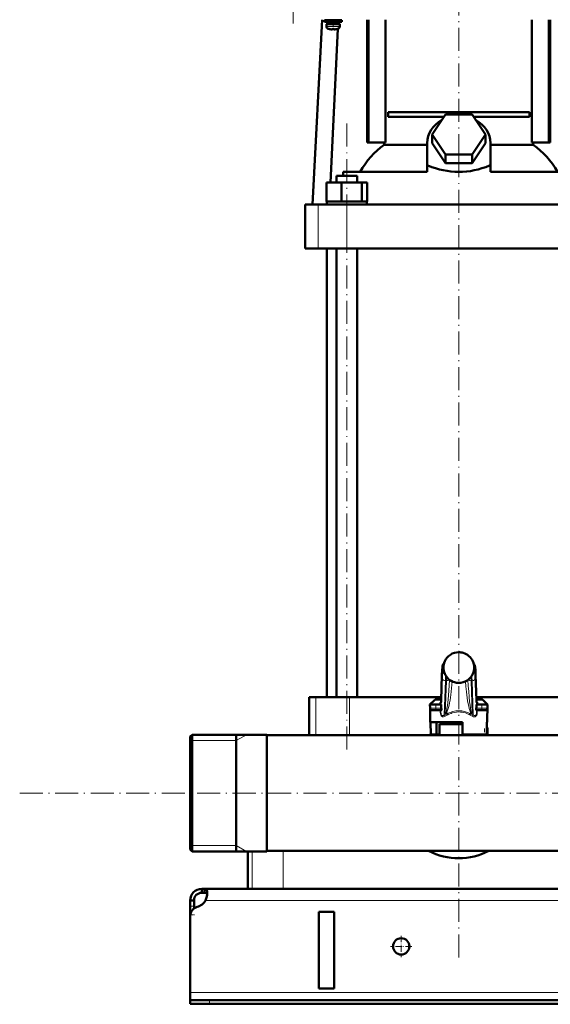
# Model space of a CAD drawing. Extents: x -1351 to 1763, y -1300 to 612.
# Tile 35 of 81: x -427 to -151, y -276 to 238. Entities that reach past the tile are written whole.
import ezdxf

# ---------------------------------------------------------------- set-up
doc = ezdxf.new("R2010")
doc.units = 0
doc.linetypes.add('DASHDOT', pattern=[18.5, 12, -3, 0.5, -3])

msp = doc.modelspace()

# ---------------------------------------------------------------- linework, layer by layer
at = {"color": 7, "linetype": 'DASHDOT', "lineweight": 18}
for p, q in [((-284.69, 428.1), (-284.69, 236.05)), ((-198.4, 166.28), (-198.4, 244.6)), ((-256.73, -142.63), (-256.73, 183.89)), ((-198.4, -251.13), (-198.4, 177.39)), ((-427.25, -165.42), (638.95, -165.42))]:
    msp.add_line(p, q, dxfattribs=at)
at = {"color": 7, "lineweight": 50}
for p, q in [((-269.59, 238.08), (-274.64, 141.68)), ((-263.9, 237.83), (-268.4, 237.83)), ((-268.4, 237.03), (-268.4, 237.83)), ((-263.9, 237.03), (-268.4, 237.03)), ((-263.9, 236.93), (-267.05, 236.93)), ((-267.05, 235.83), (-267.05, 236.93)), ((-265.9, 237.83), (-265.9, 238.08)), ((-265.9, 236.93), (-265.9, 237.03)), ((-263.9, 237.83), (-259.4, 237.83)), ((-263.9, 237.03), (-259.4, 237.03)), ((-260.75, 236.93), (-263.9, 236.93)), ((-261.9, 238.08), (-261.9, 237.83)), ((-261.9, 237.03), (-261.9, 236.93)), ((-261.31, 237.03), (-261.31, 236.93)), ((-261.26, 238.08), (-261.27, 237.83)), ((-260.75, 236.93), (-260.75, 235.83)), ((-259.4, 237.03), (-259.4, 237.83)), ((-246.08, 174.08), (-246.08, 238.08)), ((-245.37, 174.08), (-245.37, 238.08)), ((-236.52, 174.08), (-236.52, 238.08)), ((-160.28, 238.08), (-160.28, 174.08)), ((-151.42, 174.08), (-151.42, 238.08)), ((-150.72, 238.08), (-150.72, 174.08)), ((-267.4, 235.73), (-263.9, 235.73)), ((-267.4, 234.6), (-267.4, 235.73)), ((-263.9, 235.83), (-267.05, 235.83)), ((-265.9, 235.73), (-265.9, 235.83)), ((-265.83, 233.19), (-265.82, 233.2)), ((-261.48, 233.31), (-265.19, 153.18)), ((-264.4, 233.2), (-264.4, 233.05)), ((-260.75, 235.83), (-263.9, 235.83)), ((-260.4, 235.73), (-263.9, 235.73)), ((-263.4, 233.2), (-263.4, 233.05)), ((-261.98, 233.2), (-261.97, 233.19)), ((-261.9, 235.83), (-261.9, 235.73)), ((-261.36, 235.83), (-261.37, 235.73)), ((-260.4, 234.6), (-260.4, 235.73)), ((-235.26, 189.83), (-161.54, 189.83)), ((-235.26, 189.83), (-235.26, 187.33)), ((-206.15, 187.33), (-235.26, 187.33)), ((-212.25, 178.18), (-205.33, 188.57)), ((-205.33, 188.57), (-191.47, 188.57)), ((-191.47, 188.57), (-184.54, 178.18)), ((-161.54, 187.33), (-190.64, 187.33)), ((-161.54, 189.83), (-161.54, 187.33)), ((-205.33, 167.78), (-212.25, 178.18)), ((-212.25, 173.68), (-212.25, 178.18)), ((-184.54, 178.18), (-191.47, 167.78)), ((-184.54, 173.68), (-184.54, 178.18)), ((-246.08, 174.08), (-245.37, 174.08)), ((-245.37, 174.08), (-236.52, 174.08)), ((-237.25, 172.8), (-237.25, 174.08)), ((-237.25, 172.8), (-214.9, 172.8)), ((-214.9, 161.99), (-214.9, 173.68)), ((-205.33, 163.28), (-212.25, 173.68)), ((-184.54, 173.68), (-191.47, 163.28)), ((-181.9, 161.99), (-181.9, 173.68)), ((-181.9, 172.8), (-159.55, 172.8)), ((-160.28, 174.08), (-151.42, 174.08)), ((-159.55, 174.08), (-159.55, 172.8)), ((-151.42, 174.08), (-150.72, 174.08)), ((-191.47, 167.78), (-205.33, 167.78)), ((-205.33, 163.28), (-205.33, 167.78)), ((-191.47, 163.28), (-191.47, 167.78)), ((-214.9, 161.99), (-214.9, 161.92)), ((-214.9, 161.99), (-214.46, 161.99)), ((-214.9, 161.92), (-214.46, 161.99)), ((-214.9, 158.68), (-214.9, 161.92)), ((-191.47, 163.28), (-205.33, 163.28)), ((-182.33, 161.99), (-181.9, 161.99)), ((-182.33, 161.99), (-181.9, 161.92)), ((-181.9, 161.92), (-181.9, 161.99)), ((-181.9, 158.68), (-181.9, 161.92)), ((-262.11, 156.68), (-260.54, 156.68)), ((-262.11, 153.18), (-262.11, 156.68)), ((-260.54, 156.68), (-251.35, 156.68)), ((-214.9, 158.68), (-258.66, 158.68)), ((-258.66, 158.68), (-258.66, 156.68)), ((-251.35, 153.18), (-251.35, 156.68)), ((-138.14, 158.68), (-181.9, 158.68)), ((-267.33, 153.18), (-259.57, 153.18)), ((-267.33, 143.18), (-267.33, 153.18)), ((-259.57, 153.18), (-248.98, 153.18)), ((-259.57, 143.18), (-259.57, 153.18)), ((-248.98, 143.18), (-248.98, 153.18)), ((-248.98, 153.18), (-246.14, 153.18)), ((-246.14, 143.18), (-246.14, 153.18)), ((-278.4, 141.68), (-271.61, 141.68)), ((-278.4, 118.68), (-278.4, 141.68)), ((-271.61, 141.68), (-256.74, 141.68)), ((-267.33, 143.18), (-266.53, 143.18)), ((-267.18, 141.68), (-267.18, 143.18)), ((-266.53, 143.18), (-260.37, 143.18)), ((-250.73, 141.68), (-262.73, 141.68)), ((-260.37, 143.18), (-259.57, 143.18)), ((-259.57, 143.18), (-258.48, 143.18)), ((-258.48, 143.18), (-250.07, 143.18)), ((-256.74, 141.68), (-140.06, 141.68)), ((-250.07, 143.18), (-248.98, 143.18)), ((-248.98, 143.18), (-248.69, 143.18)), ((-248.69, 143.18), (-246.28, 143.18)), ((-246.43, 143.18), (-246.14, 143.18)), ((-246.28, 143.18), (-246.28, 141.68)), ((-271.61, 118.68), (-278.4, 118.68)), ((-256.74, 118.68), (-271.61, 118.68)), ((-267.15, -115.42), (-267.15, 118.68)), ((-262.11, -115.42), (-262.11, 118.68)), ((-140.06, 118.68), (-256.74, 118.68)), ((-251.35, -115.42), (-251.35, 118.68)), ((-207.57, -116.9), (-207.17, -103.9)), ((-189.63, -103.9), (-189.23, -116.9)), ((-275.04, -115.42), (-276.4, -115.42)), ((-276.4, -115.42), (-276.4, -135.27)), ((-272.91, -115.42), (-275.04, -115.42)), ((-255.41, -115.42), (-272.91, -115.42)), ((-207.52, -115.42), (-255.41, -115.42)), ((-211.09, -116.86), (-213.4, -119.17)), ((-207.55, -116.42), (-210.03, -116.42)), ((-207.62, -118.03), (-207.57, -116.9)), ((-207.61, -117.82), (-207.62, -117.86)), ((-207.62, -117.86), (-207.62, -117.88)), ((-141.39, -115.42), (-189.27, -115.42)), ((-186.77, -116.42), (-189.24, -116.42)), ((-189.17, -118.03), (-189.23, -116.9)), ((-189.18, -117.86), (-189.19, -117.82)), ((-189.17, -117.88), (-189.18, -117.86)), ((-185.71, -116.86), (-183.4, -119.17)), ((-213.4, -119.17), (-212.15, -119.17)), ((-210.4, -119.17), (-213.4, -119.17)), ((-213.36, -121.19), (-213.4, -119.17)), ((-213.24, -128.42), (-213.36, -121.19)), ((-212.36, -122.17), (-210.4, -122.17)), ((-210.4, -119.17), (-207.58, -119.17)), ((-207.55, -122.17), (-210.4, -122.17)), ((-207.58, -119.17), (-207.58, -120.51)), ((-186.4, -122.17), (-189.25, -122.17)), ((-189.22, -119.17), (-186.4, -119.17)), ((-189.22, -120.51), (-189.22, -119.17)), ((-183.4, -119.17), (-188.75, -119.17)), ((-183.4, -119.17), (-186.4, -119.17)), ((-186.4, -122.17), (-184.43, -122.17)), ((-184.64, -119.17), (-183.4, -119.17)), ((-183.56, -128.42), (-183.4, -119.17)), ((-183.43, -121.19), (-183.4, -119.17)), ((-198.4, -128.42), (-213.24, -128.42)), ((-213.1, -128.42), (-212.99, -134.92)), ((-209.98, -128.42), (-209.98, -134.92)), ((-205.5, -129.42), (-205.5, -128.42)), ((-204.49, -123.92), (-205.18, -123.92)), ((-196.4, -128.42), (-198.4, -128.42)), ((-196.4, -134.92), (-196.4, -128.42)), ((-191.62, -123.92), (-192.31, -123.92)), ((-183.7, -128.42), (-183.81, -134.92)), ((-183.56, -128.42), (-183.7, -128.42)), ((-198.4, -129.42), (-208.4, -129.42)), ((-208.4, -135.27), (-208.4, -129.42)), ((-198.4, -129.42), (-206.4, -129.42)), ((-196.4, -129.42), (-198.4, -129.42)), ((-196.39, -129.42), (-198.4, -129.42)), ((-183.4, -135.19), (-183.4, -131.92)), ((-338.4, -135.96), (-337.4, -134.96)), ((-338.4, -135.96), (-337.4, -134.96)), ((-338.4, -135.96), (-338.4, -151.3)), ((-298.4, -134.96), (-337.4, -134.96)), ((-337.4, -134.96), (-337.4, -150.82)), ((-298.4, -134.96), (-337.4, -134.96)), ((-314.4, -134.96), (-314.4, -192.15)), ((-314.4, -150.82), (-314.4, -134.96)), ((-298.4, -134.96), (-298.4, -150.82)), ((-276.4, -135.27), (-298.4, -135.27)), ((-298.4, -165.42), (-298.4, -135.27)), ((-298.4, -135.27), (-55.35, -135.27)), ((-212.99, -134.92), (-209.98, -134.92)), ((-208.4, -134.92), (-209.98, -134.92)), ((-183.81, -134.92), (-196.4, -134.92)), ((-188.6, -135.27), (-188.6, -134.92)), ((-338.4, -151.3), (-338.4, -194.88)), ((-337.4, -150.82), (-337.4, -195.88)), ((-314.4, -150.82), (-314.4, -192.15)), ((-298.4, -150.82), (-298.4, -195.88)), ((-298.4, -195.57), (-298.4, -165.42)), ((-338.4, -194.88), (-337.4, -195.88)), ((-314.4, -192.15), (-314.4, -195.88)), ((-314.4, -195.88), (-314.4, -192.15)), ((-298.4, -195.88), (-337.4, -195.88)), ((-308.4, -215.42), (-308.4, -195.88)), ((-298.4, -195.57), (541.6, -195.57)), ((-332.4, -215.42), (-332.4, -217.42)), ((-330.86, -215.42), (-332.4, -215.42)), ((-330.86, -215.42), (-330.86, -217.42)), ((574.07, -215.42), (-330.86, -215.42)), ((-306.01, -215.42), (-308.4, -215.42)), ((-290.01, -215.42), (-306.01, -215.42)), ((-106.78, -215.42), (-290.01, -215.42)), ((-330.86, -217.42), (-332.4, -217.42)), ((-338.4, -221.42), (-336.4, -221.42)), ((-338.4, -224.42), (-338.4, -221.42)), ((-338.4, -228.94), (-338.4, -224.42)), ((-336.4, -224.42), (-336.4, -221.42)), ((-336.4, -225.67), (-336.4, -224.42)), ((-338.4, -228.94), (-338.4, -229.67)), ((-338.4, -229.67), (-338.4, -269.42)), ((-271.4, -267.42), (-271.4, -227.42)), ((-263.4, -227.42), (-271.4, -227.42)), ((-263.4, -227.42), (-263.4, -267.42)), ((-338.4, -269.42), (-338.4, -273.42)), ((-263.4, -267.42), (-271.4, -267.42)), ((-338.4, -273.42), (-338.4, -275.42)), ((-338.4, -273.42), (-328.4, -273.42)), ((-338.4, -275.42), (-328.4, -275.42)), ((571.6, -273.42), (-328.4, -273.42)), ((-328.4, -275.42), (571.6, -275.42))]:
    msp.add_line(p, q, dxfattribs=at)
at = {"color": 7, "linetype": 'DASHDOT', "lineweight": 18, "ltscale": 0.104369}
msp.add_line((-263.9, 234.25), (-263.9, 238.42), dxfattribs=at)
at = {"color": 7, "lineweight": 18}
for p, q in [((-263.9, 234.6), (-267.4, 234.6)), ((-263.9, 233.35), (-266.47, 233.35)), ((-263.87, 234.6), (-263.9, 234.6)), ((-263.87, 233.35), (-263.9, 233.35)), ((-263.87, 234.6), (-260.4, 234.6)), ((-261.33, 233.35), (-263.87, 233.35)), ((-271.61, 118.68), (-271.61, 141.68)), ((-256.74, 118.68), (-256.74, 141.68)), ((-198.4, -91.93), (-198.4, -91.93)), ((-196.13, -92.26), (-196.13, -92.26)), ((-206.38, -99.42), (-206.83, -99.42)), ((-206.83, -101.67), (-206.2, -101.67)), ((-190.59, -101.67), (-189.96, -101.67)), ((-189.96, -99.42), (-190.41, -99.42)), ((-207.58, -120.51), (-207.12, -105.55)), ((-207.17, -103.96), (-207.57, -116.96)), ((-207.17, -103.9), (-207.17, -103.96)), ((-205.37, -106.79), (-205.92, -124.61)), ((-205.71, -103.17), (-205.71, -103.18)), ((-205.4, -123.87), (-204.87, -106.79)), ((-204.87, -106.79), (-205.37, -106.79)), ((-203.21, -106.36), (-203.21, -106.31)), ((-203.21, -106.36), (-203.19, -106.33)), ((-200.68, -107.59), (-200.68, -107.58)), ((-193.59, -106.36), (-193.61, -106.33)), ((-193.59, -106.31), (-193.59, -106.36)), ((-191.42, -106.79), (-191.92, -106.79)), ((-191.92, -106.79), (-191.4, -123.87)), ((-190.88, -124.61), (-191.42, -106.79)), ((-189.68, -105.55), (-189.22, -120.51)), ((-189.23, -116.96), (-189.63, -103.96)), ((-198.4, -107.92), (-198.4, -107.92)), ((-272.91, -115.42), (-272.91, -135.27)), ((-255.41, -115.42), (-255.41, -135.27)), ((-207.57, -116.86), (-211.09, -116.86)), ((-207.57, -116.9), (-207.57, -116.96)), ((-185.71, -116.86), (-189.23, -116.86)), ((-210.4, -121.19), (-213.36, -121.19)), ((-210.4, -121.19), (-210.4, -119.17)), ((-210.4, -121.19), (-207.51, -121.19)), ((-210.4, -121.19), (-210.4, -122.17)), ((-208.4, -119.17), (-208.4, -119.13)), ((-208.02, -123.32), (-208.02, -122.17)), ((-207.66, -118.41), (-207.63, -119.17)), ((-207.66, -122.17), (-207.66, -123.34)), ((-207.66, -123.34), (-207.63, -122.17)), ((-189.28, -121.19), (-186.4, -121.19)), ((-189.17, -122.17), (-189.13, -123.34)), ((-189.16, -119.17), (-189.13, -118.41)), ((-189.13, -123.34), (-189.13, -122.17)), ((-188.78, -122.17), (-188.78, -123.32)), ((-188.4, -119.13), (-188.39, -119.17)), ((-186.4, -121.19), (-186.4, -119.17)), ((-183.43, -121.19), (-186.4, -121.19)), ((-186.4, -122.17), (-186.4, -121.19)), ((-183.76, -131.92), (-183.4, -131.92)), ((-337.4, -138.01), (-338.4, -138.01)), ((-314.4, -138.01), (-337.4, -138.01)), ((-314.4, -138.01), (-309.12, -134.96)), ((-185.3, -135.27), (-184.9, -135.19)), ((-184.9, -135.19), (-184.9, -134.92)), ((-184.9, -135.19), (-184.88, -135.27)), ((-183.4, -135.19), (-184.9, -135.19)), ((-337.4, -192.84), (-338.4, -192.84)), ((-314.4, -192.84), (-337.4, -192.84)), ((-314.4, -192.84), (-309.12, -195.88)), ((-306.01, -195.88), (-306.01, -215.42)), ((-290.01, -195.57), (-290.01, -215.42)), ((-338.4, -224.42), (-336.4, -224.42)), ((573.57, -221.42), (-330.37, -221.42)), ((-338.4, -228.94), (-338.34, -228.94)), ((581.6, -269.42), (-338.4, -269.42)), ((-328.4, -273.42), (-328.4, -275.42))]:
    msp.add_line(p, q, dxfattribs=at)
at = {"color": 7, "linetype": 'DASHDOT', "lineweight": 18, "ltscale": 0.000941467}
msp.add_line((-264.9, 233.05), (-264.9, 233.01), dxfattribs=at)
at = {"color": 7, "linetype": 'DASHDOT', "lineweight": 18, "ltscale": 0.000794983}
msp.add_line((-262.9, 233.05), (-262.9, 233.02), dxfattribs=at)
at = {"color": 7, "linetype": 'DASHDOT', "lineweight": 18, "ltscale": 0.159259}
msp.add_line((-198.4, 156.15), (-198.4, 162.52), dxfattribs=at)
at = {"color": 7, "linetype": 'DASHDOT', "lineweight": 18, "ltscale": 0.090015}
for p, q in [((-210.4, -118.87), (-210.4, -122.47)), ((-186.4, -122.47), (-186.4, -118.87))]:
    msp.add_line(p, q, dxfattribs=at)
at = {"color": 7, "linetype": 'DASHDOT', "lineweight": 18, "ltscale": 0.098109}
msp.add_line((-184.9, -135.52), (-184.9, -131.6), dxfattribs=at)
at = {"color": 7, "linetype": 'DASHDOT', "lineweight": 18, "ltscale": 0.012677}
msp.add_line((-185.34, -135.28), (-184.84, -135.18), dxfattribs=at)
at = {"color": 7, "linetype": 'DASHDOT', "lineweight": 18, "ltscale": 0.060001}
msp.add_line((-338.6, -228.94), (-336.2, -228.94), dxfattribs=at)
at = {"color": 7, "linetype": 'DASHDOT', "lineweight": 18, "ltscale": 0.27625}
for p, q in [((-228.4, -239.9), (-228.4, -250.95)), ((-222.87, -245.42), (-233.92, -245.42))]:
    msp.add_line(p, q, dxfattribs=at)
at = {"color": 7, "linetype": 'DASHDOT', "lineweight": 18, "ltscale": 0.060015}
msp.add_line((-328.4, -273.22), (-328.4, -275.62), dxfattribs=at)
at = {"color": 7, "lineweight": 50}
for points in [[(-264.4, 233.05), (-264.4, 233.04), (-264.4, 233.04), (-264.41, 233.04), (-264.43, 233.03), (-264.49, 233.02), (-264.9, 233.05)], [(-263.4, 233.05), (-263.4, 233.04), (-263.39, 233.04), (-263.38, 233.03), (-263.35, 233.03)], [(-263.4, 233.05), (-263.4, 233.04), (-263.39, 233.04), (-263.39, 233.04), (-263.37, 233.03), (-263.32, 233.03), (-263.17, 233.03), (-262.9, 233.05)], [(-207.17, -103.9), (-207.06, -101.13), (-206.95, -99.8), (-206.86, -99.15), (-206.7, -98.65), (-206.46, -98.24), (-206.14, -97.9)], [(-189.63, -103.9), (-189.74, -101.13), (-189.84, -99.8), (-189.94, -99.15), (-190.1, -98.65), (-190.34, -98.24), (-190.66, -97.9)], [(-208.28, -118.47), (-207.94, -118.31), (-207.75, -118.12), (-207.62, -117.88)], [(-207.51, -121.19), (-207.43, -121.68), (-207.42, -121.89), (-207.45, -122.07), (-207.48, -122.13), (-207.52, -122.17), (-207.55, -122.17)], [(-189.25, -122.17), (-189.29, -122.16), (-189.31, -122.14), (-189.35, -122.06), (-189.38, -121.76), (-189.36, -121.58), (-189.28, -121.19)], [(-204.49, -123.92), (-204.44, -123.93), (-204.41, -123.93), (-204.38, -123.95)], [(-192.41, -123.95), (-192.4, -123.94), (-192.38, -123.93), (-192.31, -123.92)], [(-329.52, -217.55), (-329.54, -217.09), (-329.59, -216.68), (-329.72, -216.21), (-329.92, -215.85), (-330.19, -215.6), (-330.5, -215.46), (-330.86, -215.42)], [(-329.57, -218.36), (-329.7, -217.98), (-329.93, -217.7), (-330.25, -217.51), (-330.65, -217.43), (-330.86, -217.42)], [(-330.37, -221.42), (-330, -220.44), (-329.74, -219.43), (-329.58, -218.46), (-329.52, -217.55)]]:
    msp.add_lwpolyline(points, dxfattribs=at)
at = {"color": 7, "lineweight": 18}
for points in [[(-206.83, -99.42), (-206.84, -99.43), (-206.85, -99.43), (-206.86, -99.45), (-206.88, -99.49), (-206.91, -99.63), (-206.96, -100), (-207.06, -101.29), (-207.17, -103.96)], [(-207.12, -105.55), (-207.02, -103.15), (-206.96, -102.29), (-206.88, -101.74), (-206.86, -101.7), (-206.85, -101.68), (-206.84, -101.67), (-206.83, -101.67)], [(-189.63, -103.96), (-189.75, -101), (-189.83, -100.07), (-189.89, -99.62), (-189.92, -99.49), (-189.94, -99.44), (-189.95, -99.43), (-189.96, -99.42), (-189.96, -99.42)], [(-189.96, -101.67), (-189.95, -101.68), (-189.95, -101.68), (-189.94, -101.69), (-189.93, -101.72), (-189.86, -102.12), (-189.78, -103.11), (-189.68, -105.55)], [(-205.4, -123.87), (-205.34, -123.86), (-205.21, -123.74), (-205.01, -123.32), (-204.79, -122.57), (-204.55, -121.35), (-204.31, -119.78), (-203.94, -116.58), (-203.55, -112.05), (-203.21, -106.36)], [(-201.87, -107.13), (-202.17, -110.64), (-202.55, -114.1), (-202.96, -116.95), (-203.19, -118.32), (-203.45, -119.61), (-203.74, -120.82), (-204.05, -121.9), (-204.29, -122.57), (-204.54, -123.14), (-204.74, -123.48), (-204.94, -123.74), (-205.18, -123.92)], [(-191.62, -123.92), (-191.79, -123.8), (-191.96, -123.62), (-192.17, -123.29), (-192.38, -122.87), (-192.66, -122.15), (-192.93, -121.31), (-193.23, -120.12), (-193.51, -118.82), (-193.77, -117.35), (-194.01, -115.81), (-194.42, -112.61), (-194.7, -109.88), (-194.93, -107.13)], [(-193.59, -106.36), (-193.42, -109.43), (-193.22, -112.42), (-192.99, -115.21), (-192.73, -117.79), (-192.53, -119.5), (-192.31, -120.98), (-192.03, -122.44), (-191.89, -122.98), (-191.76, -123.38), (-191.64, -123.66), (-191.52, -123.82), (-191.44, -123.86), (-191.4, -123.87)], [(-191.42, -106.79), (-191.52, -104.82), (-191.57, -104.1)], [(-207.57, -116.96), (-207.61, -117.98), (-207.66, -118.38), (-207.66, -118.41)], [(-189.13, -118.41), (-189.15, -118.35), (-189.17, -118.11), (-189.23, -116.96)], [(-198.4, -123.11), (-199.55, -123.17), (-200.7, -123.35), (-201.84, -123.64), (-202.4, -123.84), (-203.5, -124.31), (-204.03, -124.58)], [(-192.77, -124.58), (-193.86, -124.05), (-194.97, -123.64), (-196.08, -123.35), (-196.37, -123.29), (-197.53, -123.14), (-198.4, -123.11)], [(-205.44, -125.3), (-205.87, -125.51), (-206.3, -125.63), (-206.57, -125.65), (-206.84, -125.61), (-207.11, -125.52), (-207.37, -125.35), (-207.63, -125.05), (-207.79, -124.73), (-207.96, -124.09), (-208.02, -123.32)], [(-208.02, -123.32), (-207.73, -123.33), (-207.67, -123.34), (-207.67, -123.34), (-207.66, -123.34)], [(-207.66, -123.34), (-207.65, -123.74), (-207.61, -124.12), (-207.51, -124.47), (-207.39, -124.72), (-207.23, -124.9), (-207.08, -125), (-206.91, -125.04), (-206.65, -125.03), (-206.4, -124.94), (-206.15, -124.79), (-205.92, -124.61)], [(-188.78, -123.32), (-188.85, -124.19), (-188.99, -124.69), (-189.15, -125.01), (-189.39, -125.31), (-189.65, -125.5), (-189.92, -125.61), (-190.32, -125.64), (-190.74, -125.57), (-191.23, -125.37), (-191.35, -125.3)], [(-190.88, -124.61), (-190.63, -124.81), (-190.37, -124.95), (-190.1, -125.03), (-189.88, -125.04), (-189.68, -124.98), (-189.5, -124.84), (-189.36, -124.64), (-189.24, -124.33), (-189.17, -123.97), (-189.13, -123.34)], [(-188.78, -123.32), (-189.1, -123.33), (-189.13, -123.34), (-189.13, -123.34), (-189.13, -123.34)]]:
    msp.add_lwpolyline(points, dxfattribs=at)
at = {"color": 7, "lineweight": 50}
msp.add_circle((-228.4, -245.42), 4.25, dxfattribs=at)
for centre, radius, start, end in [((-266.1, 234.6), 1.3, 180, 253.3985), ((-263.9, 241.98), 9, 253.3985, 257.6222), ((-263.9, 241.98), 8.99, 257.6503, 263.6107), ((-263.9, 241.98), 8.99, 257.6503, 263.6107), ((-264.44, 237.06), 4.04, 263.5178, 266.839), ((-263.9, 243.09), 9.9, 267.106, 269.9999), ((-263.9, 243.09), 9.9, 267.106, 269.9999), ((-263.9, 243.09), 9.9, 269.9998, 272.8943), ((-263.9, 243.09), 9.9, 269.9998, 272.8943), ((-263.32, 236.6), 3.58, 272.1823, 275.7449), ((-263.9, 241.98), 8.99, 276.3897, 282.3492), ((-263.9, 241.98), 8.99, 276.3893, 282.3497), ((-263.9, 241.98), 9, 282.3778, 286.6016), ((-261.7, 234.6), 1.3, 286.6016, 360), ((-198.4, -99.93), 8, 89.9705, 155.9552), ((-198.4, -99.95), 8.02, 73.5878, 89.9927), ((-198.39, -99.93), 8, 24.0394, 73.6004), ((-198.39, -99.92), 8, 156.0284, 203.9971), ((-203.88, -97.48), 2, 155.9889, 156.0275), ((-192.92, -97.48), 2, 23.9725, 24.0111), ((-198.4, -99.92), 8, 336.0028, 23.9716), ((-198.4, -99.92), 8, 204.0405, 253.4621), ((-198.4, -99.92), 7.99, 253.4304, 270.0144), ((-198.4, -99.92), 8, 269.9786, 335.9524), ((-210.03, -117.92), 1.5, 90, 135.0001), ((-186.77, -117.92), 1.5, 45, 90), ((-212.36, -121.17), 1, 181, 270), ((-204.05, -120.52), 3.53, 179.9035, 191.0163), ((-192.75, -120.52), 3.53, 348.9837, 0.0965), ((-184.43, -121.17), 1, 270, 359), ((-205.2, -123.51), 0.412, 241.0787, 272.9093), ((-206.4, -125.51), 2.55, 21.3992, 37.6554), ((-190.39, -125.51), 2.56, 142.3589, 158.587), ((-191.6, -123.51), 0.412, 267.1011, 298.9205), ((-184.9, -131.92), 1.5, 0, 39.45), ((-198.4, -165.42), 34, 115.416, 117.531), ((-198.4, -165.42), 34, 115.4159, 117.5309), ((-198.4, -165.42), 34, 62.469, 63.8211), ((-198.4, -165.42), 34, 62.4691, 63.8211), ((-184.9, -135.19), 1.5, 356.9508, 360), ((-198.4, -165.42), 34, 242.4699, 297.5301), ((-198.4, -165.42), 34, 242.4699, 297.5301), ((-332.4, -221.42), 6, 90, 180), ((-332.4, -221.42), 4, 90, 180), ((-333.4, -229.67), 5, 105.0849, 180), ((-336.52, -218.08), 7, 285.0849, 331.513)]:
    msp.add_arc(centre, radius, start, end, dxfattribs=at)
at = {"color": 7, "lineweight": 18}
for centre, radius, start, end in [((-198.4, -99.93), 8, 89.9649, 155.9372), ((-198.4, -99.96), 8.02, 73.5462, 89.9904), ((-198.39, -99.93), 7.99, 24.0436, 73.5637), ((-198.39, -99.92), 8, 156.0287, 179.9997), ((-198.4, -99.92), 8, 0.0024, 23.9698), ((-198.43, -99.93), 7.97, 179.9852, 184.4144), ((-198.4, -99.92), 8, 184.4035, 203.9729), ((-198.4, -99.92), 8, 336.0013, 0.0052), ((-198.41, -99.92), 7.99, 204.0462, 253.466), ((-137.15, -108.98), 67.76, 176.4224, 178.1498), ((-198.4, -99.91), 8.01, 253.4962, 270.004), ((-198.39, -99.92), 8, 269.9715, 335.9382), ((-259.64, -108.98), 67.75, 1.8502, 3.5779), ((-204.78, -119.57), 3.67, 139.6506, 162.6124), ((-205.82, -118.28), 1.85, 167.3382, 179.2486), ((-192, -119.56), 3.65, 17.3191, 40.3999), ((-190.98, -118.28), 1.85, 0.7514, 12.6618), ((-204.95, -119.41), 3.46, 164.2607, 175.3693), ((-205.92, -118.29), 1.75, 179.0325, 184.0075), ((-190.88, -118.29), 1.75, 355.9925, 0.9676), ((-191.95, -119.43), 3.57, 4.8309, 15.6239), ((-198.4, -138.34), 15.65, 112.9071, 118.7129), ((-197.92, -138.24), 14.96, 114.0948, 120.1875), ((-198.85, -138.2), 14.92, 59.8532, 65.964), ((-198.4, -138.34), 15.65, 61.2871, 67.0929)]:
    msp.add_arc(centre, radius, start, end, dxfattribs=at)
at = {"color": 7, "lineweight": 50}
for centre, major_axis, ratio, start_param, end_param in [((-198.4, 173.68), (16.5, 0), 0.866025, 2.133116, 3.141593), ((-198.4, 173.68), (16.5, 0), 0.866025, 0, 1.008477), ((-216.06, 134.34), (0, -45.33), 0.882948, 3.699479, 4.145773), ((-180.7, 134.39), (0.14, -45.28), 0.882951, 2.134136, 2.580766), ((-198.39, 276.83), (-0.02, -118.16), 0.577492, 6.04561, 6.283258), ((-198.46, 277.84), (0.09, -119.18), 0.575043, 6.282729, 6.519362), ((-187.83, -117.48), (1.35, 0.36), 0.735808, 3.171103, 3.997135)]:
    msp.add_ellipse(centre, major_axis=major_axis, ratio=ratio, start_param=start_param, end_param=end_param, dxfattribs=at)
at = {"color": 7, "lineweight": 18}
for centre, major_axis, ratio, start_param, end_param in [((-204.84, -99.42), (0, -2), 0.999534, 3.852299, 4.712389), ((-205.09, -101.67), (0, -1.75), 0.999534, 4.712389, 5.964241), ((-191.71, -101.67), (0, 1.75), 0.999534, 3.460428, 4.712389), ((-191.96, -99.42), (0, 2), 0.999534, 4.712389, 5.572535), ((-205.37, -105.55), (1.75, -0.05), 0.706942, 3.184784, 4.733985), ((-205.09, -114.88), (0, -11.45), 0.035255, 3.486466, 3.928659), ((-204.87, -105.55), (1.75, -0.05), 0.706942, 4.733985, 5.780559), ((-191.92, -105.55), (1.75, 0.05), 0.706942, 3.644089, 4.690793), ((-191.42, -105.55), (1.75, 0.05), 0.706942, 4.690793, 6.239994), ((-191.63, -103.96), (2, 0.06), 0.706942, 6.239994, 6.283312), ((-205.68, -118.42), (0, -2), 0.999534, 4.467424, 4.629996), ((-191.23, -116.96), (2, 0.06), 0.706942, 6.239994, 6.28376), ((-191.12, -118.42), (0, 2), 0.999534, 4.794782, 4.957353), ((-209.06, -118.14), (1.4, -0.06), 0.793794, 5.238889, 6.233122), ((-209.06, -118.41), (1.4, 0.06), 0.806192, 5.490007, 6.231547), ((-199.15, -136.95), (-4.89, -13.75), 0.916114, 3.456304, 3.909859), ((-197.64, -136.95), (4.89, -13.75), 0.916114, 2.373327, 2.826882), ((-187.73, -118.14), (1.4, 0.06), 0.793794, 3.191656, 4.185889), ((-187.73, -118.41), (1.4, -0.06), 0.806192, 3.193231, 3.934771), ((-205.92, -125.32), (0.48, -0.877), 0.433048, 1.357244, 2.239737), ((-190.88, -125.32), (-0.48, -0.877), 0.433048, 4.043448, 4.925941)]:
    msp.add_ellipse(centre, major_axis=major_axis, ratio=ratio, start_param=start_param, end_param=end_param, dxfattribs=at)

doc.saveas('drawing.dxf')
